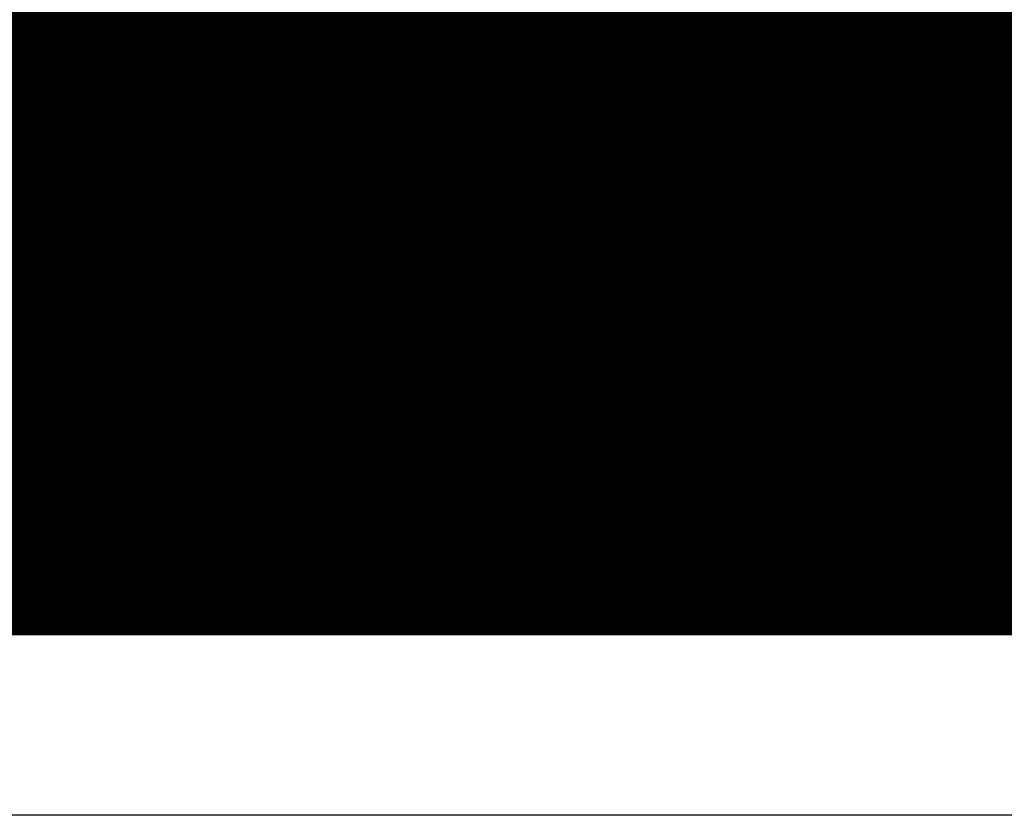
# Model space of a CAD drawing. Header units: millimetres. Extents: x 1.27 to 3.86, y 0.66 to 4.7.
# Tile 96 of 236: x 3.49 to 3.64, y 2 to 2.13. Entities that reach past the tile are written whole.
import ezdxf

# ---------------------------------------------------------------- set-up
doc = ezdxf.new("R2010")
doc.units = ezdxf.units.MM
doc.header["$MEASUREMENT"] = 0
for name, color, linetype in [('MidLayer1', 16, 'Continuous'), ('MidLayer2', 76, 'Continuous'), ('MidLayer3', 90, 'Continuous'), ('MidLayer4', 156, 'Continuous'), ('MidLayer5', 130, 'Continuous'), ('MultiLayer', 9, 'Continuous'), ('TopLayer', 1, 'Continuous')]:
    doc.layers.add(name, color=color, linetype=linetype)

# ---------------------------------------------------------------- blocks, each defined once
blk = doc.blocks.new('DSN2_0603_39')
at = {"layer": 'TopLayer'}
for points in [[(-0.03543, -0.01378), (-0.01496, -0.01378), (-0.03543, 0.01378), (-0.01496, 0.01378)], [(-0.00984, -0.01378), (0.0315, -0.01378), (-0.00984, 0.01378), (0.0315, 0.01378)]]:
    blk.add_solid(points, dxfattribs=at)
blk = doc.blocks.new('0402L_109')
at = {"layer": 'TopLayer'}
for points in [[(-0.00787, -0.00984), (-0.00787, 0.00984), (-0.0315, -0.00984), (-0.0315, 0.00984)], [(0.0315, -0.00984), (0.0315, 0.00984), (0.00787, -0.00984), (0.00787, 0.00984)]]:
    blk.add_solid(points, dxfattribs=at)
blk = doc.blocks.new('0402_070_173')
at = {"layer": 'TopLayer'}
for points in [[(-0.0125, -0.012), (-0.0125, 0.012), (-0.0275, -0.012), (-0.0275, 0.012)], [(0.0275, -0.012), (0.0275, 0.012), (0.0125, -0.012), (0.0125, 0.012)]]:
    blk.add_solid(points, dxfattribs=at)
blk = doc.blocks.new('0402_070_174')
at = {"layer": 'TopLayer'}
for points in [[(-0.0125, -0.012), (-0.0125, 0.012), (-0.0275, -0.012), (-0.0275, 0.012)], [(0.0275, -0.012), (0.0275, 0.012), (0.0125, -0.012), (0.0125, 0.012)]]:
    blk.add_solid(points, dxfattribs=at)

msp = doc.modelspace()

# ---------------------------------------------------------------- linework, layer by layer
at = {"layer": 'MidLayer1', "const_width": 0.008}
for points in [[(3.615, 2.03594), (3.615, 2.55549)], [(3.62, 2.03594), (3.62, 2.55253)], [(3.625, 2.03594), (3.625, 2.551)], [(3.63, 2.03594), (3.63, 2.44977)], [(3.635, 2.03594), (3.635, 2.44467)], [(3.64, 2.03594), (3.64, 2.44184)], [(3.49, 2.03594), (3.49, 2.35459)], [(3.495, 2.03594), (3.495, 2.35373)], [(3.5, 2.03594), (3.5, 2.35397)], [(3.545, 2.03594), (3.545, 2.34659)], [(3.505, 2.03594), (3.505, 2.34089)], [(3.54, 2.03594), (3.54, 2.33883)], [(3.51, 2.03594), (3.51, 2.33608)], [(3.535, 2.03594), (3.535, 2.33494)], [(3.515, 2.03594), (3.515, 2.3334)], [(3.52, 2.03594), (3.52, 2.33208)], [(3.525, 2.03594), (3.525, 2.33189)], [(3.53, 2.03594), (3.53, 2.33279)], [(3.55, 2.03594), (3.55, 2.2353)], [(3.555, 2.03594), (3.555, 2.23055)], [(3.56, 2.03594), (3.56, 2.2279)], [(3.565, 2.03594), (3.565, 2.2266)], [(3.57, 2.03594), (3.57, 2.16219)], [(3.61, 2.03594), (3.61, 2.15923)], [(3.575, 2.03594), (3.575, 2.15541)], [(3.605, 2.03594), (3.605, 2.15395)], [(3.58, 2.03594), (3.58, 2.15184)], [(3.6, 2.03594), (3.6, 2.15102)], [(3.585, 2.03594), (3.585, 2.14989)], [(3.59, 2.03594), (3.59, 2.14916)], [(3.595, 2.03594), (3.595, 2.14951)], [(3.47665, 2.125), (3.827, 2.125)], [(3.42563, 2.12), (3.827, 2.12)], [(3.43101, 2.115), (3.827, 2.115)], [(3.43399, 2.11), (3.827, 2.11)], [(3.43553, 2.105), (3.827, 2.105)], [(3.43591, 2.1), (3.827, 2.1)], [(3.46316, 2.095), (3.827, 2.095)], [(3.47172, 2.09), (3.827, 2.09)], [(3.47582, 2.085), (3.827, 2.085)], [(3.4781, 2.08), (3.827, 2.08)], [(3.47911, 2.075), (3.827, 2.075)], [(3.47902, 2.07), (3.827, 2.07)], [(3.47781, 2.065), (3.827, 2.065)], [(3.47527, 2.06), (3.827, 2.06)], [(3.47073, 2.055), (3.827, 2.055)], [(3.46554, 2.05), (3.827, 2.05)], [(3.46506, 2.045), (3.827, 2.045)], [(3.46341, 2.04), (3.827, 2.04)], [(3.46102, 2.03594), (3.827, 2.03594)]]:
    msp.add_lwpolyline(points, dxfattribs=at)
at = {"layer": 'MidLayer1', "const_width": 0.004}
for points in [[(3.488, 2.03594, 1), (3.492, 2.03594, 1)], [(3.493, 2.03594, 1), (3.497, 2.03594, 1)], [(3.498, 2.03594, 1), (3.502, 2.03594, 1)], [(3.503, 2.03594, 1), (3.507, 2.03594, 1)], [(3.508, 2.03594, 1), (3.512, 2.03594, 1)], [(3.513, 2.03594, 1), (3.517, 2.03594, 1)], [(3.518, 2.03594, 1), (3.522, 2.03594, 1)], [(3.523, 2.03594, 1), (3.527, 2.03594, 1)], [(3.528, 2.03594, 1), (3.532, 2.03594, 1)], [(3.533, 2.03594, 1), (3.537, 2.03594, 1)], [(3.538, 2.03594, 1), (3.542, 2.03594, 1)], [(3.543, 2.03594, 1), (3.547, 2.03594, 1)], [(3.548, 2.03594, 1), (3.552, 2.03594, 1)], [(3.553, 2.03594, 1), (3.557, 2.03594, 1)], [(3.558, 2.03594, 1), (3.562, 2.03594, 1)], [(3.563, 2.03594, 1), (3.567, 2.03594, 1)], [(3.568, 2.03594, 1), (3.572, 2.03594, 1)], [(3.573, 2.03594, 1), (3.577, 2.03594, 1)], [(3.578, 2.03594, 1), (3.582, 2.03594, 1)], [(3.583, 2.03594, 1), (3.587, 2.03594, 1)], [(3.588, 2.03594, 1), (3.592, 2.03594, 1)], [(3.593, 2.03594, 1), (3.597, 2.03594, 1)], [(3.598, 2.03594, 1), (3.602, 2.03594, 1)], [(3.603, 2.03594, 1), (3.607, 2.03594, 1)], [(3.608, 2.03594, 1), (3.612, 2.03594, 1)], [(3.613, 2.03594, 1), (3.617, 2.03594, 1)], [(3.618, 2.03594, 1), (3.622, 2.03594, 1)], [(3.623, 2.03594, 1), (3.627, 2.03594, 1)], [(3.628, 2.03594, 1), (3.632, 2.03594, 1)], [(3.633, 2.03594, 1), (3.637, 2.03594, 1)], [(3.638, 2.03594, 1), (3.642, 2.03594, 1)]]:
    msp.add_lwpolyline(points, format="xyb", close=True, dxfattribs=at)
at = {"layer": 'MidLayer2'}
msp.add_line((3.7303, 2.03178), (3.45707, 2.03178), dxfattribs=at)
at = {"layer": 'MidLayer3'}
for p, q in [((3.58566, 2.15385), (3.58566, 2.06648)), ((3.58566, 2.06648), (3.55096, 2.03178)), ((3.55096, 2.03178), (3.26135, 2.03178))]:
    msp.add_line(p, q, dxfattribs=at)
at = {"layer": 'MidLayer4'}
msp.add_line((3.832, 2.03178), (3.45839, 2.03178), dxfattribs=at)
at = {"layer": 'MidLayer5'}
for p, q in [((3.66368, 2.08674), (3.60871, 2.03178)), ((3.60871, 2.03178), (3.45707, 2.03178))]:
    msp.add_line(p, q, dxfattribs=at)
at = {"layer": 'MultiLayer'}
for p, q in [((1.72194, 2.03178), (3.832, 2.03178)), ((3.85735, 2.00422), (1.72194, 2.00423))]:
    msp.add_line(p, q, dxfattribs=at)
at = {"layer": 'TopLayer'}
for p, q in [((3.46238, 2.09056), (3.56754, 2.09056)), ((3.56754, 2.09056), (3.57249, 2.08561)), ((3.57249, 2.08561), (3.60124, 2.08561)), ((3.60124, 2.08561), (3.60124, 2.04422)), ((3.60124, 2.04422), (3.59998, 2.03957)), ((3.60124, 2.04422), (3.60124, 2.04422)), ((3.60124, 2.04422), (3.60124, 2.04422)), ((3.59998, 2.03957), (3.59275, 2.03235)), ((3.59275, 2.03235), (3.36531, 2.03235))]:
    msp.add_line(p, q, dxfattribs=at)
for points, const_width in [([(3.62991, 2.066), (3.62991, 2.11506)], 0.02), ([(3.48178, 2.10651), (3.52084, 2.10651)], 0.015)]:
    msp.add_lwpolyline(points, dxfattribs=dict(at, const_width=const_width))
for points, const_width in [([(3.62491, 2.11506, 1), (3.63491, 2.11506, 1)], 0.01), ([(3.51709, 2.10651, 1), (3.52459, 2.10651, 1)], 0.0075), ([(3.62491, 2.066, 1), (3.63491, 2.066, 1)], 0.01)]:
    msp.add_lwpolyline(points, format="xyb", close=True, dxfattribs=dict(at, const_width=const_width))

# ---------------------------------------------------------------- block references
for name, p, rotation in [('0402L_109', (3.62991, 2.13474), 270), ('0402_070_173', (3.48178, 2.08651), 270), ('0402_070_174', (3.52084, 2.08651), 90), ('DSN2_0603_39', (3.61908, 2.066), 360)]:
    msp.add_blockref(name, p, dxfattribs=dict(rotation=rotation))

doc.saveas('drawing.dxf')
